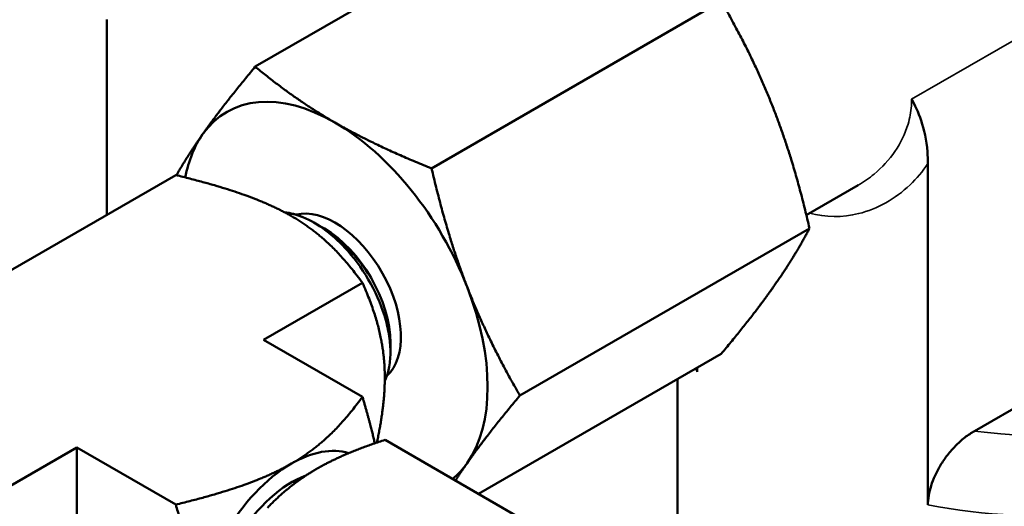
# Model space of a CAD drawing. Header units: inches. Extents: x 0.1 to 33.9, y 0.6 to 21.4.
# Tile 80 of 83: x 23.8 to 26.4, y 14.6 to 15.9. Entities that reach past the tile are written whole.
import ezdxf

# ---------------------------------------------------------------- set-up
doc = ezdxf.new("R2010")
doc.units = ezdxf.units.IN
doc.header["$MEASUREMENT"] = 0
doc.layers.add('Visible (ANSI)', color=7, linetype='Continuous', lineweight=50)
doc.layers.add('Visible Narrow (ANSI)', color=7, linetype='Continuous', lineweight=35)

msp = doc.modelspace()

# ---------------------------------------------------------------- linework, layer by layer
at = {"layer": 'Visible (ANSI)'}
for p, q in [((24.4388, 15.7281), (25.1931, 16.1636)), ((24.8981, 15.463), (25.6524, 15.8984)), ((24.0518, 15.3416), (24.0518, 15.8506)), ((26.1905, 15.4758), (26.1905, 14.5862)), ((24.2317, 15.4455), (23.2308, 14.8676)), ((25.8738, 15.3414), (26.0091, 15.4196)), ((24.6046, 15.3142), (24.5913, 15.3218)), ((24.6186, 15.3061), (24.6157, 15.3078)), ((25.1278, 14.8711), (25.882, 15.3066)), ((24.4605, 15.0162), (24.7179, 15.1648)), ((26.9467, 15.1452), (26.3116, 14.7786)), ((24.4605, 15.0162), (24.7179, 14.8676)), ((24.7906, 15.0081), (24.7906, 14.9837)), ((25.02, 14.6148), (25.6524, 14.9799)), ((25.5895, 14.9332), (25.5895, 14.9436)), ((25.5387, 14.3027), (25.5387, 14.9143)), ((25.1927, 14.5151), (24.7766, 14.7553)), ((23.9743, 14.7355), (23.7169, 14.5869)), ((23.9743, 14.7355), (24.2317, 14.5869)), ((23.9743, 14.7355), (23.9743, 14.1742))]:
    msp.add_line(p, q, dxfattribs=at)
for centre, major_axis, start_param, end_param in [((24.6461, 15.1233), (-0.2813, 0.4871), 5.497787, 6.544985), ((24.6461, 15.1233), (-0.2813, 0.4871), 4.45059, 5.497787), ((24.6461, 15.1233), (-0.2812, 0.4871), 0.261799, 0.585959), ((24.6461, 15.1233), (-0.1216, 0.2107), 3.261172, 6.125578), ((24.5908, 15.0914), (-0.1413, 0.2448), 5.637683, 5.887261), ((24.6186, 15.1075), (0.1216, -0.2107), 0.785398, 2.356194), ((24.6461, 15.1233), (0.2813, -0.4871), 0.261799, 1.308997), ((24.5329, 14.413), (0.1719, 0.2977), 0.126138, 0.785398), ((24.5329, 14.413), (0.1719, 0.2977), 0.785398, 2.356194), ((24.6461, 15.1233), (0.2813, -0.4871), 0.09438, 0.261799), ((24.5329, 14.413), (-0.1419, -0.2459), 3.74033, 5.607759), ((24.5228, 14.4188), (-0.1348, -0.2334), 3.718376, 3.900742)]:
    msp.add_ellipse(centre, major_axis=major_axis, ratio=0.57735, start_param=start_param, end_param=end_param, dxfattribs=at)
for points, weights in [([(25.6524, 15.8984), (25.7363, 15.7528), (25.7896, 15.6154)], [3.57900139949, 3.85583812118, 3.85583812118]), ([(24.4388, 15.7281), (24.3549, 15.6277), (24.3016, 15.5519)], [3.57900139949, 3.85583812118, 3.85583812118]), ([(24.6461, 15.5826), (24.5395, 15.6442), (24.4388, 15.7281)], [3.85583812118, 3.85583812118, 3.57900139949]), ([(25.7896, 15.6154), (25.8429, 15.4781), (25.882, 15.3066)], [3.85583812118, 3.85583812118, 3.57900139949]), ([(24.8981, 15.463), (24.7527, 15.5211), (24.6461, 15.5826)], [3.57900139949, 3.85583812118, 3.85583812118]), ([(24.3016, 15.5519), (24.2633, 15.4974), (24.2332, 15.4451)], [3.85583812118, 3.85583812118, 3.71280065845]), ([(24.9905, 15.1541), (24.9373, 15.2915), (24.8981, 15.463)], [3.85583812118, 3.85583812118, 3.57900139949]), ([(24.5329, 15.3387), (24.4323, 15.3968), (24.2317, 15.4455)], [5.07999828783, 5.07999828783, 4.20840837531]), ([(24.7179, 15.1648), (24.6336, 15.2806), (24.5329, 15.3387)], [4.20840837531, 5.07999828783, 5.07999828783]), ([(25.882, 15.3066), (25.8429, 15.232), (25.7896, 15.1562)], [3.57900139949, 3.85583812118, 3.85583812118]), ([(24.7179, 15.1648), (24.776, 15.0339), (24.776, 14.9177)], [1.8419624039, 2.22344530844, 2.22344530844]), ([(25.7896, 15.1562), (25.7363, 15.0803), (25.6524, 14.9799)], [3.85583812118, 3.85583812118, 3.57900139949]), ([(25.1278, 14.8711), (25.0438, 15.0168), (24.9905, 15.1541)], [3.57900139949, 3.85583812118, 3.85583812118]), ([(24.776, 14.9177), (24.776, 14.8443), (24.7554, 14.7483)], [2.22344530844, 2.22344530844, 2.07157092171]), ([(24.5329, 14.6937), (24.6336, 14.7518), (24.7179, 14.8676)], [3.95573985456, 3.95573985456, 3.27704219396]), ([(24.7179, 14.8676), (24.7376, 14.8004), (24.7501, 14.7465)], [1.8419624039, 1.95570538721, 2.03553475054]), ([(24.9905, 14.6948), (25.0438, 14.7706), (25.1278, 14.8711)], [3.85583812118, 3.85583812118, 3.57900139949]), ([(24.7766, 14.7553), (24.6709, 14.7216), (24.5998, 14.6806)], [2.41750788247, 2.60450276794, 2.60450276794]), ([(24.2317, 14.5869), (24.4323, 14.6355), (24.5329, 14.6937)], [3.27704219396, 3.95573985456, 3.95573985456]), ([(24.9598, 14.6495), (24.9743, 14.6718), (24.9905, 14.6948)], [3.83019480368, 3.85583812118, 3.85583812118]), ([(24.5998, 14.6806), (24.5288, 14.6395), (24.4704, 14.5785)], [2.60450276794, 2.60450276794, 2.41750788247]), ([(24.2317, 14.5869), (24.2899, 14.3889), (24.2899, 14.2727)], [1.8419624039, 2.22344530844, 2.22344530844])]:
    msp.add_rational_spline(points, weights, degree=2, dxfattribs=at)
for points, knots in [([(26.1905, 15.4758), (26.1905, 15.486), (26.1901, 15.496), (26.1843, 15.569), (26.1642, 15.6144), (26.1482, 15.6433), (26.1481, 15.6434), (26.1481, 15.6435)], [0, 0, 0, 0, 0.0952203, 0.0952203, 0.7148165, 0.7148165, 0.7173779, 0.7173779, 0.7173779, 0.7173779]), ([(24.5174, 15.3474), (24.5191, 15.3472), (24.5209, 15.347), (24.5357, 15.3448), (24.5492, 15.3412), (24.5629, 15.336)], [-0.1643393, -0.1643393, -0.1643393, -0.1643393, -0.144526, -0.144526, -0.000001, -0.000001, -0.000001, -0.000001]), ([(24.5629, 15.336), (24.5829, 15.3276), (24.6032, 15.3157), (24.6427, 15.2858), (24.6617, 15.268), (24.7023, 15.2222), (24.7227, 15.1931), (24.7565, 15.1313), (24.7697, 15.0991), (24.7829, 15.0511), (24.7862, 15.0351), (24.7902, 15.0045), (24.7909, 14.99), (24.7901, 14.9622), (24.7884, 14.9491), (24.7831, 14.9269), (24.7799, 14.9176), (24.7759, 14.9091)], [-4.31327, -4.31327, -4.31327, -4.31327, -4.097735, -4.097735, -3.884395, -3.884395, -3.612196, -3.612196, -3.342031, -3.342031, -3.202726, -3.202726, -3.06852, -3.06852, -2.931925, -2.931925, -2.818665, -2.818665, -2.818665, -2.818665]), ([(24.7321, 15.1892), (24.7227, 15.2038), (24.7122, 15.218), (24.6896, 15.245), (24.6775, 15.2577), (24.6488, 15.2841), (24.6284, 15.3004), (24.6046, 15.3142)], [-1.4130014, -1.4130014, -1.4130014, -1.4130014, -1.1982345, -1.1982345, -0.9786655, -0.9786655, -0.7021292, -0.7021292, -0.7021292, -0.7021292]), ([(24.7321, 15.1892), (24.7227, 15.2044), (24.7125, 15.2187), (24.6905, 15.2457), (24.6788, 15.2582), (24.6442, 15.2905), (24.6247, 15.303), (24.6105, 15.3107)], [0.000001, 0.000001, 0.000001, 0.000001, 0.1360371, 0.1360371, 0.2725755, 0.2725755, 0.5279653, 0.5279653, 0.5279653, 0.5279653]), ([(26.1905, 14.5862), (26.1905, 14.5934), (26.1912, 14.6017), (26.1941, 14.6189), (26.1962, 14.6277), (26.2014, 14.6443), (26.205, 14.6537), (26.2135, 14.6722), (26.2184, 14.6813), (26.2285, 14.6981), (26.2348, 14.7073), (26.2482, 14.7246), (26.2553, 14.7327), (26.2695, 14.7471), (26.2779, 14.7547), (26.295, 14.7681), (26.3037, 14.774), (26.3116, 14.7786)], [0, 0, 0, 0, 0.0677544, 0.0677544, 0.1355087, 0.1355087, 0.2072013, 0.2072013, 0.2788939, 0.2788939, 0.3566866, 0.3566866, 0.4344793, 0.4344793, 0.5202311, 0.5202311, 0.6059828, 0.6059828, 0.6059828, 0.6059828])]:
    msp.add_open_spline(points, degree=3, knots=knots, dxfattribs=at)
msp.add_open_spline([(24.5253, 14.6402), (24.536, 14.6459), (24.5465, 14.6502), (24.5567, 14.6531)], degree=3, dxfattribs=at)
at = {"layer": 'Visible Narrow (ANSI)'}
msp.add_line((26.1481, 15.6435), (26.7517, 15.992), dxfattribs=at)
for centre, major_axis, start_param, end_param in [((26.4987, 15.2336), (0.81, 0), 4.479343, 7.159452), ((26.4987, 15.1111), (0.96, 0), 4.385608, 6.283185), ((26.4987, 15.1111), (-0.96, 0), 0.311926, 0.326781)]:
    msp.add_ellipse(centre, major_axis=major_axis, ratio=0.57735, start_param=start_param, end_param=end_param, dxfattribs=at)
for points, knots in [([(26.1481, 15.6435), (26.1481, 15.6377), (26.1479, 15.6319), (26.1462, 15.61), (26.1433, 15.5941), (26.124, 15.5278), (26.0918, 15.4824), (26.0375, 15.4375), (26.0236, 15.4279), (26.0091, 15.4196)], [6.392641, 6.392641, 6.392641, 6.392641, 6.459659, 6.459659, 6.647783, 6.647783, 7.266096, 7.266096, 7.459169, 7.459169, 7.459169, 7.459169]), ([(25.8822, 15.3464), (25.9243, 15.335), (25.9681, 15.3348), (26.059, 15.3573), (26.1054, 15.3834), (26.1612, 15.4366), (26.1769, 15.4553), (26.1905, 15.4758)], [-8.285376, -8.285376, -8.285376, -8.285376, -7.815637, -7.815637, -7.266096, -7.266096, -7.018443, -7.018443, -7.018443, -7.018443])]:
    msp.add_open_spline(points, degree=3, knots=knots, dxfattribs=at)

doc.saveas('drawing.dxf')
